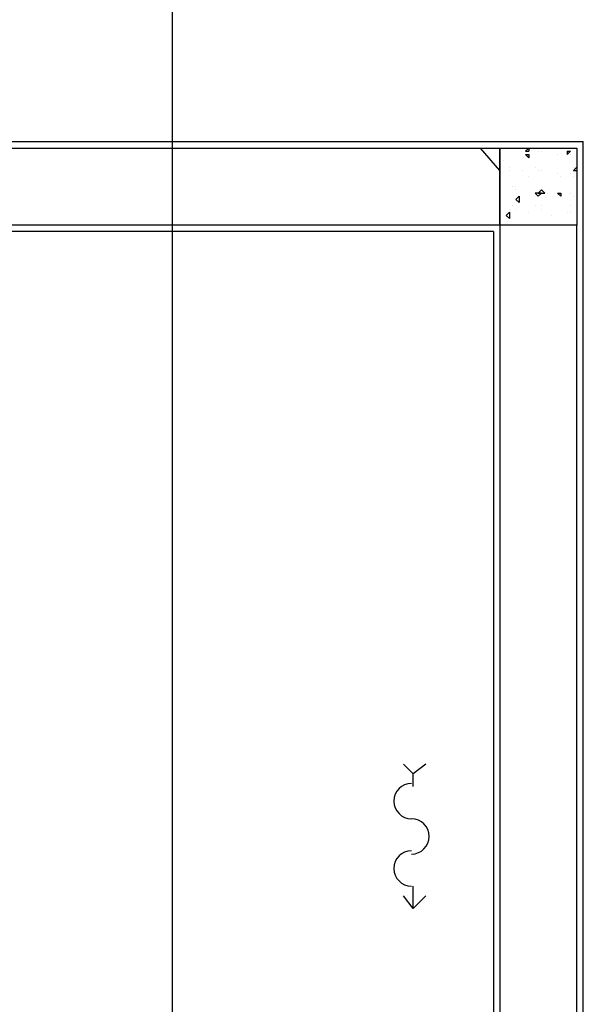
# Model space of a CAD drawing. Header units: millimetres. Extents: x 0 to 420, y 0 to 297.
# Tile 49 of 73: x 254.95 to 262.38, y 176.28 to 189.27. Entities that reach past the tile are written whole.
import ezdxf

# ---------------------------------------------------------------- set-up
doc = ezdxf.new("R2010")
doc.units = ezdxf.units.MM
doc.layers.add('LINE_000000', color=7, linetype='Continuous')

msp = doc.modelspace()

# ---------------------------------------------------------------- linework, layer by layer
at = {"layer": 'LINE_000000', "lineweight": 25}
for p, q in [((256.963, 246.634), (256.963, 64.304)), ((261.281, 187.283), (261.027, 187.579)), ((261.62, 187.537), (261.662, 187.579)), ((261.662, 187.579), (261.662, 187.537)), ((262.382, 174.498), (262.382, 187.664)), ((261.62, 187.537), (261.662, 187.537)), ((261.62, 187.494), (261.662, 187.452)), ((261.62, 187.494), (261.662, 187.494)), ((261.662, 187.494), (261.662, 187.452)), ((261.789, 187.537), (261.789, 187.537)), ((261.832, 187.537), (261.832, 187.537)), ((262.043, 187.494), (262.043, 187.494)), ((262.17, 187.537), (262.17, 187.494)), ((262.17, 187.537), (262.213, 187.537)), ((262.213, 187.537), (262.17, 187.494)), ((262.213, 187.494), (262.213, 187.494)), ((261.324, 187.41), (261.324, 187.41)), ((261.408, 187.325), (261.408, 187.325)), ((261.747, 187.325), (261.747, 187.325)), ((262.255, 187.283), (262.297, 187.325)), ((262.255, 187.325), (262.255, 187.325)), ((261.408, 187.283), (261.408, 187.283)), ((261.578, 187.283), (261.578, 187.283)), ((261.662, 187.198), (261.662, 187.198)), ((261.789, 187.283), (261.789, 187.283)), ((261.832, 187.283), (261.832, 187.283)), ((262.043, 187.24), (262.043, 187.24)), ((262.086, 187.198), (262.086, 187.198)), ((262.213, 187.24), (262.213, 187.24)), ((262.213, 187.24), (262.213, 187.24)), ((262.255, 187.283), (262.297, 187.283)), ((262.255, 187.198), (262.255, 187.198)), ((261.451, 187.071), (261.451, 187.071)), ((261.493, 187.071), (261.493, 187.071)), ((261.493, 187.029), (261.493, 187.029)), ((261.493, 186.902), (261.535, 186.944)), ((261.535, 186.944), (261.535, 186.859)), ((261.747, 186.986), (261.747, 186.986)), ((261.789, 186.986), (261.832, 187.029)), ((261.789, 186.986), (261.874, 186.986)), ((261.832, 187.029), (261.874, 186.986)), ((261.832, 187.029), (261.832, 187.029)), ((261.916, 186.986), (261.916, 186.986)), ((262.043, 186.986), (262.086, 186.944)), ((262.043, 186.986), (262.086, 186.986)), ((262.086, 186.986), (262.086, 186.944)), ((262.213, 186.986), (262.213, 186.986)), ((262.255, 186.944), (262.255, 186.944)), ((261.451, 186.817), (261.451, 186.817)), ((261.493, 186.902), (261.535, 186.859)), ((261.747, 186.817), (261.747, 186.817)), ((261.832, 186.817), (261.832, 186.817)), ((262.213, 186.817), (262.213, 186.817)), ((261.366, 186.69), (261.408, 186.732)), ((261.366, 186.69), (261.408, 186.648)), ((261.408, 186.775), (261.408, 186.775)), ((261.408, 186.732), (261.408, 186.648)), ((261.493, 186.775), (261.493, 186.775)), ((261.662, 186.732), (261.662, 186.732)), ((261.832, 186.775), (261.832, 186.775)), ((261.959, 186.69), (261.959, 186.69)), ((262.17, 186.732), (262.17, 186.732)), ((262.213, 186.732), (262.213, 186.732)), ((260.138, 179.155), (260.138, 179.324)), ((260.138, 177.546), (260.138, 177.842))]:
    msp.add_line(p, q, dxfattribs=at)
for points in [[(261.197, 186.478), (252.688, 186.478), (252.688, 187.664), (262.382, 187.664)], [(261.197, 186.478), (261.197, 174.498), (237.194, 174.498), (237.194, 186.478)], [(260.308, 179.451), (260.138, 179.324), (260.011, 179.451)], [(260.117, 179.197), (260.07, 179.192), (260.027, 179.179), (259.987, 179.157), (259.953, 179.129), (259.924, 179.094), (259.903, 179.055), (259.889, 179.011), (259.884, 178.964), (259.889, 178.917), (259.903, 178.874), (259.924, 178.834), (259.953, 178.8), (259.987, 178.771), (260.027, 178.75), (260.07, 178.736), (260.117, 178.731)], [(260.117, 178.266), (260.164, 178.27), (260.208, 178.284), (260.247, 178.305), (260.282, 178.334), (260.31, 178.368), (260.332, 178.408), (260.345, 178.452), (260.35, 178.498), (260.345, 178.545), (260.332, 178.589), (260.31, 178.629), (260.282, 178.663), (260.247, 178.692), (260.208, 178.713), (260.164, 178.727), (260.117, 178.731)], [(260.117, 178.308), (260.07, 178.303), (260.027, 178.29), (259.987, 178.268), (259.953, 178.24), (259.924, 178.205), (259.903, 178.166), (259.889, 178.122), (259.884, 178.075), (259.889, 178.028), (259.903, 177.985), (259.924, 177.945), (259.953, 177.911), (259.987, 177.882), (260.027, 177.861), (260.07, 177.847), (260.117, 177.842)], [(260.308, 177.715), (260.138, 177.546), (260.011, 177.715)]]:
    msp.add_lwpolyline(points, dxfattribs=at)
for points in [[(261.281, 187.579), (261.281, 186.563), (252.772, 186.563), (252.772, 187.579), (261.281, 187.579)], [(262.297, 186.563), (261.281, 186.563), (261.281, 187.579), (262.297, 187.579), (262.297, 186.563)], [(261.747, 186.986), (261.789, 186.944), (261.832, 186.986), (261.747, 186.986)], [(261.281, 174.371), (262.297, 174.371), (262.297, 186.563), (261.281, 186.563), (261.281, 174.371)]]:
    msp.add_lwpolyline(points, close=True, dxfattribs=at)

doc.saveas('drawing.dxf')
